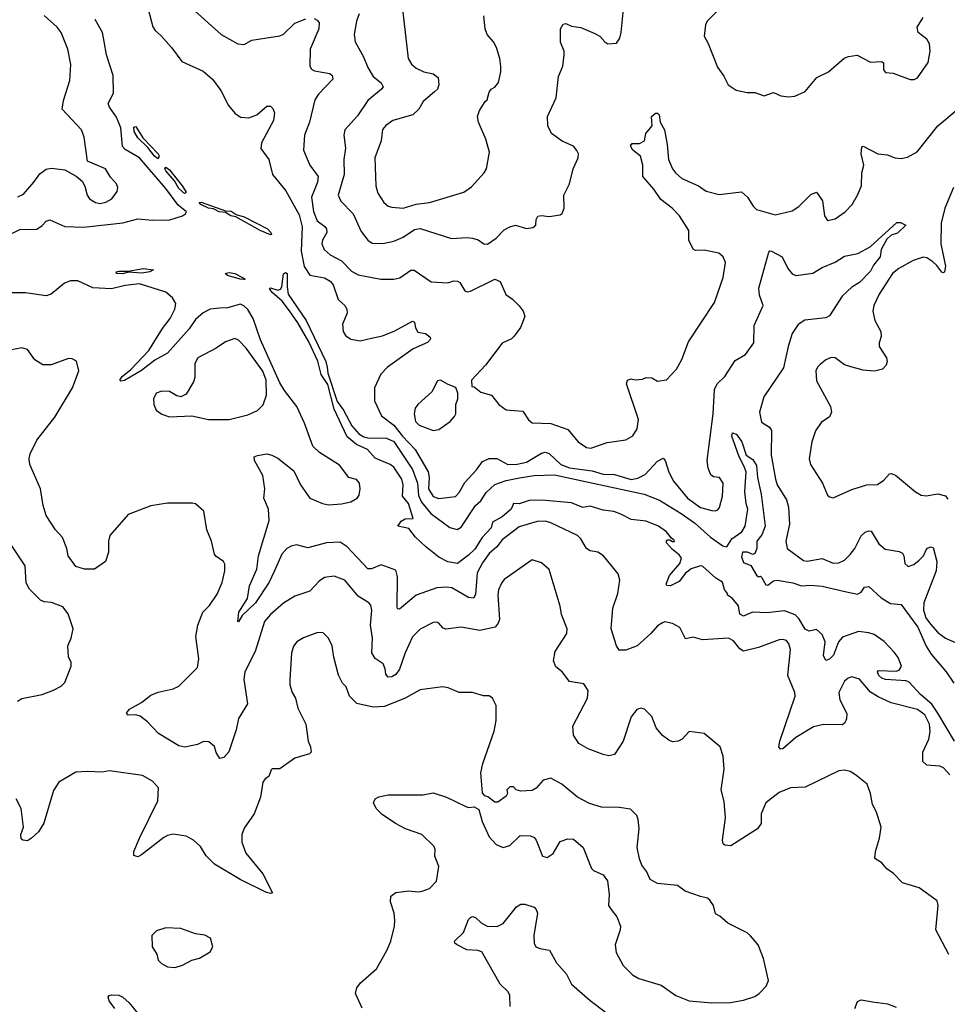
# Model space of a CAD drawing. Extents: x 2057697 to 2160550, y 827490 to 1016834.
# Tile 214 of 256: x 2067384 to 2072345, y 932617 to 937883. Entities that reach past the tile are written whole.
import ezdxf

# ---------------------------------------------------------------- set-up
doc = ezdxf.new("R2010")
doc.units = 0

msp = doc.modelspace()

# ---------------------------------------------------------------- linework, layer by layer
at = {"layer": '0CON20XD'}
for points in [[(2068056.1, 937995), (2068096.7, 937845), (2068108.2, 937825), (2068139.3, 937799.3), (2068196, 937735), (2068250.5, 937660.5), (2068365, 937607.3), (2068415.7, 937565), (2068459.4, 937505), (2068501.1, 937425), (2068535, 937382.5), (2068565, 937362.4), (2068608.6, 937358.6), (2068651.4, 937375), (2068705, 937420.8), (2068725, 937421.4), (2068738.2, 937408.2), (2068746, 937385), (2068740.7, 937345), (2068676.5, 937225), (2068673.3, 937195), (2068715.6, 937135.6), (2068735.6, 937055), (2068807.1, 936967.1), (2068878.8, 936838.8), (2068894.3, 936775), (2068888.8, 936645), (2068905, 936562.5), (2068935, 936516.7), (2069015, 936503.2), (2069043.8, 936485), (2069060.3, 936465), (2069087.5, 936387.5), (2069122, 936355), (2069134, 936335), (2069135.7, 936314.3), (2069110.8, 936255), (2069114.2, 936215), (2069126.2, 936195), (2069155, 936174), (2069205, 936165.7), (2069265, 936179.1), (2069325, 936193.1), (2069390.2, 936219.8), (2069485, 936271.2), (2069495.6, 936265.6), (2069501.1, 936235), (2069512.9, 936212.9), (2069555, 936204.5), (2069578.9, 936185), (2069581.1, 936175), (2069565, 936156.5), (2069487.5, 936122.5), (2069350.6, 936025), (2069315, 935988.1), (2069282.1, 935915), (2069281.2, 935845), (2069318.7, 935765), (2069385, 935714.7), (2069431.2, 935655), (2069499.8, 935585), (2069568.4, 935465), (2069573.7, 935435), (2069570.7, 935375), (2069595, 935332.7), (2069625, 935322), (2069715, 935332.9), (2069735, 935354), (2069765, 935408.1), (2069827.8, 935475), (2069858.9, 935521.1), (2069895, 935536.5), (2069935, 935535.5), (2069995, 935504.7), (2070045, 935506.6), (2070095, 935516), (2070175, 935564.7), (2070195, 935570.3), (2070215, 935562.5), (2070278.9, 935505), (2070325, 935485.9), (2070445, 935471), (2070505, 935452.1), (2070565, 935450), (2070655, 935424.5), (2070689.4, 935430.6), (2070729.6, 935450.4), (2070795, 935521.9), (2070825, 935537.5), (2070836.2, 935526.2), (2070855, 935464), (2070880.6, 935415), (2070956.2, 935325), (2071025, 935273.8), (2071085, 935258.9), (2071105, 935257.1), (2071117.4, 935262.6), (2071126.9, 935275), (2071142.5, 935335), (2071145.3, 935405.3), (2071126, 935435), (2071095, 935439.2), (2071079.7, 935449.7), (2071065.8, 935485), (2071060.6, 935525), (2071093.3, 935775), (2071100.4, 935905), (2071114.7, 935935.2), (2071154.7, 935975.3), (2071210.3, 936059.7), (2071265, 936093.5), (2071310.4, 936155), (2071312, 936248), (2071360, 936355), (2071339.8, 936409.8), (2071336.8, 936446.8), (2071390.3, 936639.7), (2071395, 936646.2), (2071405, 936646), (2071461.2, 936615), (2071492.6, 936552.6), (2071514.6, 936524.6), (2071535, 936514.4), (2071625, 936526.9), (2071675, 936557.9), (2071745, 936586.4), (2071795, 936618), (2071866.8, 936633.3), (2071931.8, 936668.3), (2072075, 936799.1), (2072095, 936799.5), (2072122.5, 936785), (2072078, 936742), (2072045, 936731.1), (2072021.3, 936708.7), (2071992, 936655), (2071985.8, 936615), (2071949.4, 936570.6), (2071935, 936538.6), (2071875, 936477.5), (2071835, 936453.1), (2071783.3, 936405), (2071715, 936300), (2071695, 936288.9), (2071583.5, 936276.5), (2071546.9, 936253.1), (2071514.8, 936205.2), (2071494.1, 936135), (2071468.7, 936021.3), (2071363.1, 935866.9), (2071340.6, 935785), (2071351.3, 935731.3), (2071394.7, 935704.7), (2071405.3, 935685.3), (2071402.5, 935555), (2071425.3, 935425), (2071435.7, 935395.7), (2071484.7, 935314.7), (2071496.4, 935276.4), (2071500.8, 935185), (2071482.1, 935095), (2071487.8, 935055), (2071575, 934991.2), (2071595, 934987.7), (2071675, 935001.2), (2071735, 934976.5), (2071765, 934977.5), (2071795, 934992.2), (2071825, 935022.2), (2071850, 935055), (2071885, 935122), (2071905, 935142.9), (2071925, 935150), (2071937.9, 935147.9), (2071979.4, 935079.4), (2072012.1, 935052.1), (2072088.2, 935038.2), (2072105, 935030), (2072113.1, 935015), (2072118, 934975), (2072135, 934958), (2072165, 934969.4), (2072195, 934991.9), (2072216.9, 935015), (2072235.8, 935055), (2072255, 935064.4), (2072269.8, 935059.8), (2072288.7, 934985), (2072285.3, 934935.3), (2072219.2, 934765), (2072218.2, 934725), (2072230.9, 934685), (2072255, 934650.8), (2072295, 934606.2), (2072335, 934576.2), (2072405, 934544.5)], [(2069199.4, 937915), (2069184.4, 937875), (2069173.3, 937805), (2069178.6, 937765), (2069223.1, 937685), (2069245, 937628), (2069275, 937580), (2069317.1, 937545), (2069327.1, 937525), (2069318.8, 937511.2), (2069245, 937451.1), (2069191.1, 937368.9), (2069123.1, 937295), (2069117.5, 937265), (2069126.6, 937196.6), (2069117.1, 937135), (2069119.1, 937055), (2069086.4, 936945), (2069101.9, 936911.9), (2069167.3, 936845), (2069210.5, 936750.5), (2069245, 936704), (2069268.8, 936688.8), (2069326.8, 936686.8), (2069385, 936698.2), (2069435, 936720), (2069495, 936761.2), (2069525, 936766.9), (2069693.2, 936713.2), (2069775, 936718.1), (2069805, 936714.4), (2069836.3, 936706.3), (2069866.7, 936685), (2069885, 936683.3), (2069931.9, 936715), (2069975, 936760), (2070005, 936776), (2070035, 936784), (2070095, 936766.2), (2070128.3, 936771.7), (2070144, 936785), (2070145.7, 936815), (2070155, 936832), (2070175, 936836), (2070215, 936830.6), (2070275, 936840), (2070285, 936847.5), (2070296.2, 936875), (2070294, 936945), (2070324.4, 937005.6), (2070344.5, 937085.5), (2070370, 937145), (2070372, 937165), (2070364.3, 937184.3), (2070345, 937206), (2070285, 937234), (2070227.5, 937275), (2070208, 937315), (2070207.5, 937365), (2070252.5, 937465), (2070265, 937580), (2070288.8, 937635), (2070296.7, 937695), (2070296.2, 937715), (2070276.4, 937763.6), (2070276.2, 937835), (2070290.5, 937859.5), (2070305, 937863.3), (2070335, 937848), (2070385, 937842), (2070460.3, 937810.3), (2070485.8, 937795.8), (2070514.1, 937764.1), (2070530, 937755), (2070575, 937757.5), (2070593.3, 937785), (2070600.8, 937815), (2070618.9, 937995)], [(2068303.8, 937945), (2068461.2, 937805), (2068551.2, 937755), (2068585, 937750.6), (2068625.8, 937774.2), (2068775, 937796.9), (2068795, 937805.7), (2068855, 937864.4), (2068915, 937887.1)], [(2069433.2, 937923.2), (2069461.9, 937675), (2069480, 937645), (2069503.8, 937623.8), (2069545, 937604.5), (2069595, 937594.3), (2069622, 937575), (2069626, 937535), (2069617.6, 937512.4), (2069601.8, 937498.2), (2069542, 937445), (2069518.6, 937405), (2069486.3, 937373.7), (2069380, 937345), (2069342.2, 937317.8), (2069324.5, 937295.5), (2069316.7, 937235), (2069283.1, 937145), (2069287.8, 936995), (2069299.4, 936955), (2069330.6, 936905), (2069355, 936885.6), (2069375, 936880), (2069435, 936874.6), (2069505, 936896.2), (2069575, 936905.4), (2069758.8, 936961.2), (2069800.6, 936989.4), (2069868, 937065), (2069880.8, 937085), (2069895.7, 937175), (2069877.5, 937245), (2069838, 937335), (2069832, 937365), (2069843, 937397), (2069873.3, 937445), (2069883.3, 937455), (2069894.1, 937495.9), (2069905, 937512.5), (2069925, 937523.3), (2069945, 937547.5), (2069957.5, 937605), (2069957.3, 937632.7), (2069952, 937675), (2069934.2, 937735), (2069918, 937765), (2069884, 937805), (2069874, 937835), (2069866.1, 937903.9)], [(2071141.2, 937955), (2071061.2, 937875), (2071052, 937855), (2071043.8, 937795), (2071065.9, 937755.9), (2071115, 937630), (2071150.5, 937580.5), (2071173.3, 937535), (2071215, 937506.7), (2071275, 937493.8), (2071315, 937493.3), (2071365, 937476.7), (2071415, 937493.8), (2071455, 937476.2), (2071495, 937471.2), (2071530, 937475), (2071585, 937500), (2071646.7, 937575), (2071710, 937605), (2071793.1, 937676.9), (2071816.4, 937686.4), (2071863.6, 937693.6), (2071935, 937656.2), (2071995, 937660), (2072003, 937653), (2072003.3, 937615), (2072015, 937600), (2072055, 937596.7), (2072147, 937563), (2072167, 937563), (2072185, 937572.5), (2072242, 937655), (2072253.8, 937715), (2072248.8, 937755), (2072235, 937780), (2072188.8, 937815), (2072183.6, 937843.6), (2072215.6, 937894.4)], [(2067374.6, 936935.4), (2067405, 936950), (2067460, 937015), (2067491.2, 937058.8), (2067525, 937083.3), (2067555, 937088.5), (2067625, 937080), (2067686.4, 937046.4), (2067718.9, 937018.9), (2067733.2, 936993.2), (2067744.2, 936945), (2067758, 936925), (2067788.8, 936905), (2067815, 936900), (2067845, 936906.5), (2067876, 936925), (2067905.7, 936965), (2067909.4, 936985), (2067901.4, 937005), (2067870.2, 937040.2), (2067843.8, 937085), (2067746.4, 937126.4), (2067728.6, 937255), (2067714.4, 937295), (2067611.9, 937405), (2067618, 937452), (2067652.1, 937557.9), (2067656.8, 937643.2), (2067641.1, 937725), (2067605.6, 937815), (2067584, 937844), (2067515.4, 937905.4)], [(2067725, 936773.1), (2067936, 936796), (2068015, 936817.5), (2068095, 936810.7), (2068186.4, 936813.6), (2068254, 936835), (2068270.8, 936845), (2068275.6, 936855), (2068231.6, 936891.6), (2068165, 936980.2), (2068025.4, 937145), (2067948.7, 937188.7), (2067934.1, 937205), (2067924.5, 937305), (2067901.6, 937361.6), (2067863.8, 937415), (2067856.4, 937435), (2067885, 937490), (2067884.1, 937585), (2067848.4, 937695), (2067835.9, 937765.9), (2067826.2, 937815), (2067787.5, 937885)], [(2068959.7, 937889.7), (2068975, 937881.2), (2068985, 937866.7), (2068983.5, 937835), (2068936.7, 937725), (2068935.5, 937635.5), (2068945, 937619.2), (2068960.2, 937610.2), (2069042, 937595), (2069054.3, 937585), (2069059.2, 937565), (2068981.4, 937485), (2068963.3, 937455), (2068933.1, 937335), (2068907.5, 937265), (2068902.2, 937185), (2068935.6, 937105), (2068980, 937045), (2068976.7, 937015), (2068944.2, 936935), (2068955, 936857.5), (2068975, 936807.3), (2069016.4, 936776.4), (2069024.5, 936765), (2069026.2, 936745), (2069003.5, 936705), (2068999.5, 936685), (2069012.5, 936655), (2069045, 936626.4), (2069105, 936593.5), (2069158.3, 936538.3), (2069195, 936519.6), (2069315, 936496.4), (2069385.5, 936495.5), (2069416.5, 936503.5), (2069475, 936544.4), (2069494.4, 936544.4), (2069585, 936480.6), (2069673.5, 936476.5), (2069705, 936486.9), (2069725.5, 936485.5), (2069737.4, 936477.4), (2069765, 936433.8), (2069777.7, 936427.7), (2069795, 936430.8), (2069925, 936496), (2069953.9, 936483.9), (2069983.4, 936413.4), (2070019.4, 936389.4), (2070055, 936353.3), (2070076.2, 936325), (2070086, 936295), (2070062.7, 936237.3), (2070028.8, 936191.2), (2070015, 936176.2), (2069965, 936153.3), (2069875, 936036.2), (2069800, 935955), (2069801.7, 935921.7), (2069815, 935920), (2069850.5, 935890.5), (2069906.7, 935875), (2069946, 935825), (2069985, 935795.8), (2070075, 935790), (2070105, 935743.3), (2070125, 935728), (2070225, 935723.1), (2070315, 935691.9), (2070371.2, 935625), (2070415, 935596), (2070438.3, 935591.7), (2070525, 935622), (2070625, 935636.2), (2070662.7, 935657.3), (2070685.7, 935695), (2070692.9, 935745), (2070630, 935935), (2070633.9, 935956.1), (2070655, 935962.5), (2070675, 935957.5), (2070715, 935960), (2070735, 935970), (2070765, 935967.5), (2070795, 935950), (2070843.6, 935956.4), (2070896, 936015), (2070924.3, 936065.7), (2070960.7, 936160.7), (2071099.9, 936370.1), (2071146.5, 936505), (2071158.1, 936585), (2071145.5, 936615.5), (2071123.3, 936635), (2071045, 936650), (2070998.8, 936648.8), (2070986.1, 936656.1), (2070962.5, 936705), (2070962, 936755), (2070913.3, 936835), (2070874, 936875), (2070812, 936922), (2070776.2, 936976.2), (2070716, 937045), (2070716.9, 937105), (2070703.9, 937153.9), (2070662.5, 937185), (2070650.6, 937209.4), (2070659.2, 937220.8), (2070698.3, 937221.7), (2070726.2, 937235), (2070733.3, 937275), (2070766.4, 937316.4), (2070763.3, 937365), (2070785, 937383.8), (2070795, 937383.8), (2070803.8, 937375), (2070810, 937335), (2070832.9, 937295), (2070846.7, 937215), (2070853.1, 937135), (2070874.5, 937085), (2070890.5, 937065), (2070924.8, 937034.8), (2071014.8, 936994.8), (2071055, 936965.4), (2071125, 936947.7), (2071245, 936963.3), (2071277.1, 936935), (2071306.4, 936886.4), (2071325, 936867.5), (2071425, 936839.4), (2071515, 936861.9), (2071550.8, 936885), (2071615, 936948), (2071645, 936960), (2071678, 936915), (2071688.8, 936835), (2071705, 936810), (2071745, 936818.8), (2071798.8, 936855), (2071835.7, 936895), (2071864.2, 936945), (2071886, 936995), (2071888, 937065), (2071898, 937105), (2071884.4, 937165), (2071887.5, 937202.5), (2071895, 937206.7), (2071973.3, 937165), (2072025, 937161.1), (2072065, 937144.5), (2072098.3, 937141.7), (2072132.1, 937147.9), (2072183.7, 937176.3), (2072293.9, 937316.1), (2072402.7, 937407.3)], [(2068125, 937139.4), (2068105, 937153.4), (2068069.3, 937199.3), (2068015, 937252.3), (2067997.1, 937285), (2067995, 937308), (2068005, 937311.4), (2068041.8, 937251.8), (2068125, 937166.4), (2068129.6, 937155), (2068125, 937139.4)], [(2068265, 936954.5), (2068235, 936981.2), (2068211.5, 937021.5), (2068165.7, 937075), (2068160.6, 937085), (2068165, 937093.8), (2068185, 937079.5), (2068253.8, 936995), (2068272.9, 936965), (2068273.3, 936956.7), (2068265, 936954.5)], [(2072378.2, 936985), (2072330.8, 936875), (2072311.8, 936795), (2072310.7, 936685), (2072335.4, 936565), (2072330, 936535), (2072325, 936530), (2072315, 936533.8), (2072289.5, 936569.5), (2072267.9, 936587.9), (2072235, 936609.5), (2072215, 936613.5), (2072162.9, 936595), (2072085, 936552.3), (2072052.3, 936525), (2071979.6, 936415), (2071952.5, 936355), (2071946.9, 936325), (2071956.9, 936275), (2071989.2, 936215), (2071991.7, 936188.3), (2071980, 936155), (2071981.2, 936135), (2072020, 936075), (2072024, 936055), (2072018, 936035), (2071998.8, 936015), (2071956.3, 936003.7), (2071895, 936009.6), (2071836.2, 936025), (2071795, 936037.8), (2071745, 936074.2), (2071724.2, 936075.8), (2071695.8, 936064.2), (2071665, 936040), (2071650, 936025), (2071642, 936005), (2071645, 935952.5), (2071720, 935815), (2071726, 935785), (2071715, 935758.8), (2071671.1, 935728.9), (2071640, 935685), (2071620, 935625), (2071605.7, 935534.3), (2071613.7, 935503.7), (2071676.9, 935405), (2071705, 935340), (2071715, 935330.8), (2071735, 935325.8), (2071835, 935370), (2071915, 935395.8), (2071972.3, 935397.7), (2072005, 935420), (2072035, 935454), (2072045, 935456), (2072068, 935448), (2072175, 935358.6), (2072205, 935340.8), (2072232.7, 935337.3), (2072295, 935348), (2072335, 935336.2), (2072348, 935318)], [(2068725, 936732.5), (2068669.5, 936755), (2068539.6, 936829.6), (2068512.9, 936835), (2068485, 936852.2), (2068450, 936855), (2068421.1, 936871.1), (2068393.9, 936876.1), (2068353.1, 936895), (2068344.4, 936905), (2068355, 936907.3), (2068485, 936861.2), (2068515, 936859.6), (2068542.2, 936842.2), (2068585, 936829.2), (2068708.5, 936765), (2068726.7, 936745), (2068730, 936735), (2068725, 936732.5)], [(2067305, 936721.8), (2067385, 936760.8), (2067475, 936762.5), (2067505, 936782.9), (2067525, 936805.7), (2067545, 936813.3), (2067625, 936777.2), (2067725, 936773.1)], [(2067935, 936523.4), (2067902.5, 936525), (2067900, 936535), (2067915, 936537.6), (2067965, 936538.9), (2068045, 936552.8), (2068100, 936545), (2068080, 936535), (2068038, 936528), (2067965, 936532.1), (2067935, 936523.4)], [(2068585, 936494.5), (2068563.3, 936495), (2068495, 936514.8), (2068482.5, 936525), (2068505, 936530.9), (2068534.2, 936525), (2068576, 936505), (2068590, 936495), (2068585, 936494.5)], [(2070176.7, 935313.3), (2070108.9, 935311.1), (2070055, 935294), (2070024.2, 935295.8), (2070013.3, 935265), (2069965, 935224.2), (2069912.5, 935195), (2069906, 935165), (2069856.6, 935113.4), (2069818.3, 935051.7), (2069785, 935019.5), (2069725, 934974.2), (2069674.2, 934984.2), (2069625, 935008.9), (2069555, 935066.5), (2069501.6, 935115), (2069465, 935161.5), (2069406.7, 935175), (2069425, 935201.4), (2069445, 935214.4), (2069487.5, 935215), (2069462.5, 935295), (2069430.8, 935335), (2069435.6, 935395), (2069427.1, 935425), (2069385, 935490), (2069365, 935504.3), (2069285, 935538.1), (2069244.4, 935585), (2069185, 935611.2), (2069135, 935652.5), (2069065, 935800), (2069032, 935932), (2068995.5, 935985), (2068977.7, 936057.7), (2068929.7, 936159.7), (2068872.3, 936262.3), (2068826.3, 936326.3), (2068787.9, 936377.9), (2068733.5, 936425), (2068720, 936445), (2068725, 936450), (2068765, 936436.9), (2068778.4, 936441.6), (2068785.5, 936455), (2068795, 936523.8), (2068805, 936531.4), (2068814, 936525), (2068813.6, 936455), (2068820.4, 936415), (2068916.7, 936275), (2069021.8, 936055), (2069028.3, 936025), (2069032.4, 935992.4), (2069081.2, 935841.2), (2069115, 935794.4), (2069160.7, 935710.7), (2069198.5, 935668.5), (2069225, 935651.8), (2069245, 935646.5), (2069345, 935645.8), (2069385, 935626.7), (2069485, 935476.9), (2069511.2, 935405), (2069517.6, 935337.6), (2069533.2, 935303.2), (2069582.8, 935242.8), (2069685, 935166.8), (2069722.9, 935157.1), (2069745, 935170), (2069821.4, 935285), (2069849.9, 935310.1), (2069878.2, 935355), (2069925, 935396.6), (2069985, 935418.6), (2070057.6, 935432.4), (2070136, 935446), (2070245, 935449.3), (2070722.9, 935345), (2070805, 935314), (2070922, 935242), (2070992, 935192), (2071079.1, 935115), (2071145, 935070), (2071165, 935064.4), (2071192.8, 935107.2), (2071246.1, 935145), (2071263.1, 935175), (2071277.9, 935265), (2071268.5, 935295), (2071261.7, 935358.3), (2071268.9, 935465), (2071256.7, 935496.7), (2071231.5, 935545), (2071192.9, 935655), (2071196.7, 935673.3), (2071215, 935667.1), (2071225, 935656), (2071245.6, 935625), (2071268.6, 935555), (2071305, 935531.9), (2071325, 935499.4), (2071329.4, 935435), (2071349.5, 935345), (2071370, 935175), (2071352.5, 935127.5), (2071326, 935095), (2071326.2, 935055), (2071315, 935027.5), (2071305, 935023.8), (2071275.9, 935035.9), (2071250, 935035), (2071245, 935010), (2071255, 934980.6), (2071294.4, 934964.4), (2071325, 934912.5), (2071335, 934903.8), (2071345, 934907.5), (2071351.7, 934901.7), (2071375, 934860.5), (2071385, 934859.5), (2071415, 934882.2), (2071435, 934885.6), (2071517.9, 934872.1), (2071565, 934855.4), (2071615, 934859.4), (2071675, 934852.9), (2071805, 934823.8), (2071865, 934811.2), (2071885, 934821.2), (2071902.3, 934847.7), (2071925, 934850.9), (2071991.2, 934791.2), (2072040.5, 934760.5), (2072098.1, 934755), (2072186.6, 934635), (2072232.4, 934532.4), (2072259, 934489), (2072339.4, 934395), (2072379.2, 934335)], [(2072358, 933845), (2072325, 933881.4), (2072305, 933890), (2072235, 933896.9), (2072214.4, 933915), (2072214.6, 933965), (2072246.5, 934035), (2072253.7, 934075), (2072250.2, 934115), (2072225, 934164.6), (2072185, 934194.1), (2072045, 934229.6), (2071975, 934261.5), (2071935, 934287.1), (2071875, 934355.3), (2071835, 934367.8), (2071815, 934361.3), (2071795.2, 934344.8), (2071765.5, 934285), (2071769.4, 934245), (2071808, 934172), (2071805.8, 934144.2), (2071797, 934123), (2071785, 934112), (2071683.6, 934113.6), (2071628.8, 934101.2), (2071535.3, 934044.7), (2071465, 933984.2), (2071452, 933982), (2071444.2, 933994.2), (2071448.6, 934025), (2071531.2, 934265), (2071529.6, 934285), (2071492.1, 934375), (2071505.6, 934515), (2071498, 934545), (2071485, 934563.3), (2071465, 934568.8), (2071445, 934566), (2071334.6, 934525.4), (2071255, 934506.7), (2071235, 934517.5), (2071201.3, 934561.3), (2071175, 934575.6), (2071035.8, 934565.8), (2070985, 934581.4), (2070945, 934572.5), (2070915, 934632), (2070874.5, 934654.5), (2070835, 934661.9), (2070821.8, 934658.2), (2070795, 934641.2), (2070759.7, 934600.3), (2070686.2, 934535), (2070625, 934511.9), (2070590.6, 934510.6), (2070575.7, 934535), (2070546.7, 934625), (2070556.2, 934735), (2070582.3, 934815), (2070593.5, 934885), (2070585, 934918.8), (2070506.2, 935016.2), (2070476.2, 935035), (2070435, 935043.1), (2070415, 935055.7), (2070385, 935107.1), (2070367.1, 935125), (2070225, 935192.5), (2070195, 935200.4), (2070151.2, 935198.8), (2070055, 935170.6), (2069965, 935100.6), (2069936, 935064), (2069895, 935027.4), (2069858.3, 934978.3), (2069831, 934925), (2069821.5, 934808.5), (2069811.5, 934788.5), (2069785, 934792.6), (2069695, 934844.7), (2069665, 934848.5), (2069615, 934843.8), (2069505, 934805.4), (2069415, 934730), (2069405, 934732.5), (2069402.4, 934742.4), (2069403.8, 934903.8), (2069395, 934938.8), (2069317.6, 934967.6), (2069265, 934945.4), (2069245, 934947.1), (2069135, 935064.6), (2069098.7, 935088.7), (2069025, 935085.7), (2068925, 935058.5), (2068865, 935074.6), (2068835, 935067.9), (2068813.3, 935055), (2068786.5, 935025), (2068745, 934932), (2068718.9, 934875), (2068644.5, 934765), (2068573, 934697), (2068555, 934663.3), (2068550, 934665), (2068555.8, 934715), (2068602.7, 934787.3), (2068613.5, 934855), (2068652.7, 934945), (2068661.9, 935015), (2068718.2, 935205), (2068713.8, 935265), (2068690, 935325), (2068694.3, 935375), (2068684.2, 935445), (2068640, 935525), (2068637.5, 935545), (2068655, 935553.3), (2068705, 935560.8), (2068732.5, 935555), (2068765, 935538.8), (2068850.2, 935470.2), (2068885, 935396.2), (2068936, 935325), (2069003.3, 935295), (2069035, 935289.1), (2069105, 935293.2), (2069155, 935304.5), (2069188.8, 935325), (2069199.1, 935340.9), (2069205.6, 935375), (2069200.8, 935405), (2069185, 935424), (2069145, 935434), (2069095, 935500), (2068988.2, 935568.2), (2068952.6, 935602.6), (2068907.3, 935725), (2068866.1, 935815), (2068799.5, 935899.5), (2068775, 935940.8), (2068671, 936171), (2068633.2, 936285), (2068605, 936333.2), (2068583.6, 936353.6), (2068565, 936361.2), (2068495, 936341.9), (2068455, 936341), (2068402, 936335), (2068365, 936315.4), (2068325, 936280), (2068290, 936230), (2068175, 936099.2), (2068107.5, 936062.5), (2068035, 936006.2), (2067945, 935954.4), (2067925, 935950), (2067920, 935955), (2067931.4, 935975), (2067978.3, 936011.7), (2068075, 936114.3), (2068147.9, 936232.1), (2068189.6, 936285), (2068213.2, 936335), (2068218.5, 936365), (2068200.8, 936395), (2068165, 936425.2), (2068025, 936471), (2067947.5, 936462.5), (2067875, 936443.5), (2067775, 936449.6), (2067695, 936485.8), (2067655, 936487.4), (2067622.9, 936475), (2067552, 936415), (2067525, 936405.6), (2067415, 936422.9), (2067335, 936422.5)], [(2068394.2, 935744.2), (2068505, 935744.4), (2068605, 935769.4), (2068656.3, 935793.7), (2068686.2, 935823.8), (2068704.7, 935875.3), (2068701.3, 935955), (2068685, 936003.8), (2068595, 936126.9), (2068555, 936170), (2068535, 936177.5), (2068485, 936160.8), (2068435, 936125.7), (2068337.5, 936075), (2068321.4, 936045), (2068320.5, 935969.5), (2068314.1, 935945.9), (2068275, 935880), (2068245, 935866.7), (2068225, 935871.2), (2068185, 935894), (2068145, 935896), (2068113.3, 935885), (2068098.8, 935855), (2068101.2, 935825), (2068113.3, 935795), (2068145, 935773.8), (2068185, 935760), (2068305, 935763.8), (2068394.2, 935744.2)], [(2072353.4, 932883.4), (2072282.9, 933015), (2072296.5, 933145), (2072290.7, 933170.7), (2072195, 933240), (2072105, 933267.5), (2072057, 933317), (2072021.7, 933341.7), (2071995, 933373.3), (2071957.5, 933397.5), (2071961.2, 933435), (2071982, 933505), (2071991.2, 933565), (2071966.2, 933645), (2071944, 933685), (2071934.1, 933744.1), (2071916, 933795), (2071853.3, 933845), (2071825, 933862), (2071795, 933869.2), (2071764.4, 933865.6), (2071585, 933778.6), (2071505.7, 933774.3), (2071445, 933750.8), (2071374.3, 933695), (2071350, 933635), (2071350, 933585), (2071329.2, 933555), (2071186.7, 933465), (2071155, 933468), (2071146.2, 933475), (2071142, 933495), (2071158.9, 933615), (2071151.3, 933701.3), (2071135.7, 933765), (2071150.8, 933875), (2071146, 933945), (2071130, 933995), (2071045, 934066.2), (2070965, 934076.7), (2070926.7, 934035), (2070905.9, 934024.1), (2070875, 934021.2), (2070855, 934030), (2070822, 934055), (2070788, 934095), (2070765, 934156.7), (2070725, 934196.2), (2070705, 934201.2), (2070685, 934193.3), (2070654.3, 934155), (2070611.9, 934025), (2070565, 933953.8), (2070535, 933946.2), (2070505, 933954), (2070425, 933984.3), (2070375, 934012.5), (2070345, 934057.5), (2070342.9, 934105), (2070420, 934255), (2070423.6, 934296.4), (2070401.2, 934331.2), (2070324.4, 934344.4), (2070285.5, 934395.5), (2070252.1, 934422.1), (2070239.2, 934455), (2070248.6, 934505), (2070309.7, 934600.3), (2070312, 934625), (2070281.2, 934701.2), (2070273.9, 934746.1), (2070215, 934942.5), (2070175, 934978), (2070125, 934994), (2069975, 934888.8), (2069960.3, 934869.7), (2069945.5, 934834.5), (2069942, 934808), (2069950, 934675), (2069943.3, 934655), (2069926, 934634), (2069845, 934615.6), (2069745, 934634.4), (2069663, 934623), (2069648.3, 934628.3), (2069625, 934655.8), (2069615, 934660.8), (2069595, 934658.6), (2069525, 934624.3), (2069485, 934582.9), (2069445, 934497.5), (2069415, 934409.2), (2069395, 934381.9), (2069375, 934368.6), (2069355, 934366.2), (2069342.2, 934382.2), (2069338.3, 934411.7), (2069327.4, 934437.4), (2069285, 934467.1), (2069267, 934497), (2069270.7, 934575), (2069260.7, 934645), (2069267.5, 934725), (2069262.1, 934752.1), (2069251.2, 934765), (2069195, 934800.8), (2069122.5, 934885), (2069065, 934906.7), (2069015, 934900.6), (2068985, 934880.8), (2068935, 934826.7), (2068855, 934799.5), (2068795, 934763.5), (2068725, 934701.8), (2068693.9, 934665), (2068643.8, 934505), (2068587.5, 934395), (2068582.7, 934355), (2068602.2, 934225), (2068553.5, 934146.5), (2068542.3, 934085), (2068502.1, 933967.9), (2068475, 933937.5), (2068455, 933932.5), (2068434.4, 933964.4), (2068425, 933996.7), (2068395, 934021.2), (2068367.3, 934022.7), (2068335, 934006), (2068267, 933993), (2068235, 933999.2), (2068126, 934065), (2068067.8, 934127.8), (2068028.7, 934158.7), (2068005, 934165.5), (2067964.4, 934164.4), (2067956, 934175), (2067971.4, 934195), (2068035, 934230.9), (2068085, 934270.6), (2068125, 934286.5), (2068205, 934304.3), (2068235, 934319.2), (2068335, 934418), (2068341.5, 934465), (2068325.8, 934585), (2068336.2, 934645), (2068363.3, 934715), (2068399.1, 934750.9), (2068439.7, 934810.3), (2068467, 934873), (2068482, 934935), (2068480.5, 934970.5), (2068473.3, 934985), (2068433.3, 935013.3), (2068425.8, 935025), (2068410, 935095), (2068384.2, 935155), (2068368, 935255), (2068325, 935293.8), (2068307.7, 935297.7), (2068175, 935297.1), (2068085, 935283.1), (2067965, 935237.5), (2067866.2, 935125), (2067858.8, 935095), (2067858.8, 935035), (2067843.3, 934985), (2067785, 934943.8), (2067730, 934945), (2067685, 934958.8), (2067643.8, 935015), (2067636, 935055), (2067613.2, 935113.2), (2067575.7, 935155), (2067525, 935231.2), (2067509.1, 935285), (2067495.5, 935375), (2067470.7, 935430.7), (2067438.1, 935505), (2067434.3, 935535), (2067439.3, 935560.7), (2067475, 935634.2), (2067572.1, 935757.9), (2067666.9, 935915), (2067700, 936005), (2067687.3, 936057.3), (2067665, 936070), (2067645, 936072), (2067553, 936037), (2067508.1, 936038.1), (2067465, 936064), (2067425, 936120), (2067395, 936128.1), (2067305, 936110.9)], [(2069595, 935685.8), (2069625, 935691.2), (2069685.6, 935734.4), (2069708.7, 935761.3), (2069716, 935775), (2069716.7, 935825), (2069727.5, 935855), (2069727.5, 935885), (2069716.4, 935916.4), (2069675, 935932), (2069635, 935956), (2069618.3, 935951.7), (2069587.3, 935892.7), (2069514.1, 935825.9), (2069499.5, 935805), (2069493.8, 935775), (2069500, 935735), (2069520, 935715), (2069595, 935685.8)], [(2072383.2, 934025), (2072293.9, 934175), (2072262.3, 934222.3), (2072201.8, 934275), (2072140.9, 934340.9), (2072125, 934346.7), (2072015, 934354.7), (2071995, 934360.9), (2071978.2, 934375), (2071971.4, 934395), (2071977.1, 934402.9), (2072071.3, 934398.7), (2072087.5, 934405), (2072100, 934425), (2072082.2, 934472.2), (2072061.2, 934501.2), (2072007.8, 934557.8), (2071954.2, 934594.2), (2071924.7, 934604.7), (2071869.6, 934610.4), (2071785, 934581.2), (2071762.5, 934555), (2071735.8, 934485), (2071715, 934464), (2071695, 934456.2), (2071681.9, 934481.9), (2071691.2, 934555), (2071675.5, 934595.5), (2071645, 934621.2), (2071606.5, 934613.5), (2071585, 934623.3), (2071550.7, 934680.7), (2071531, 934701), (2071475, 934720.8), (2071380.3, 934710.3), (2071305, 934714.3), (2071290.7, 934709.3), (2071255, 934693.7), (2071235, 934704.6), (2071227.5, 934747.5), (2071195, 934790), (2071170, 934805), (2071170, 934815), (2071152.5, 934835), (2071142.5, 934875), (2071107, 934897), (2071035, 934960), (2071025, 934962.5), (2070975, 934945.7), (2070945, 934922.5), (2070910.7, 934879.3), (2070865, 934855.8), (2070845, 934856.7), (2070841.4, 934865), (2070859.2, 934910.8), (2070914.2, 934975), (2070923.6, 935003.6), (2070911.7, 935021.7), (2070875, 935050), (2070843.8, 935085), (2070842.5, 935097.5), (2070848.3, 935101.7), (2070861.7, 935101.7), (2070875, 935092.5), (2070886.7, 935093.3), (2070885, 935100), (2070870, 935110), (2070843.3, 935145), (2070800, 935175), (2070735, 935201.5), (2070655, 935209.5), (2070599.5, 935239.5), (2070562.3, 935252.3), (2070505, 935260), (2070435, 935282.3), (2070395, 935274.7), (2070335, 935298.7), (2070176.7, 935313.3)], [(2067371.9, 934238.1), (2067395, 934252), (2067505, 934274.4), (2067565, 934298), (2067605, 934319.2), (2067625, 934338.8), (2067658.6, 934425), (2067658.6, 934445), (2067644.4, 934475), (2067641.9, 934535), (2067660, 934575), (2067669.2, 934625), (2067643.8, 934705), (2067615, 934743.3), (2067555, 934766.2), (2067515, 934770), (2067495, 934778.8), (2067437.2, 934837.2), (2067419.4, 934870.6), (2067412.7, 934962.7), (2067338.6, 935075)], [(2069215.7, 932595.7), (2069180, 932675), (2069186.2, 932705), (2069207.3, 932732.7), (2069293, 932807), (2069348, 932905), (2069368.6, 932955), (2069389.2, 933035), (2069390, 933065), (2069387.1, 933105), (2069367.5, 933165), (2069368.8, 933195), (2069395, 933215.7), (2069465, 933224.3), (2069515, 933219.2), (2069537.3, 933222.7), (2069575, 933236.2), (2069613.8, 933275), (2069625.8, 933355), (2069605, 933410), (2069606.2, 933445), (2069600.5, 933460.5), (2069535, 933526), (2069447.5, 933555), (2069393.3, 933585), (2069323.2, 933633.2), (2069290.8, 933665), (2069276, 933695), (2069285, 933716.2), (2069305, 933727.5), (2069355, 933737.5), (2069542.3, 933737.7), (2069595, 933748), (2069665.8, 933725.8), (2069770, 933675), (2069785, 933670), (2069815, 933672.5), (2069839.3, 933659.3), (2069856.7, 933595), (2069895, 933512.5), (2069931.7, 933471.7), (2069970, 933455), (2070005, 933466.7), (2070060.5, 933519.5), (2070115, 933518.8), (2070135, 933508.8), (2070145.7, 933495.7), (2070180, 933410), (2070205, 933402.5), (2070236.4, 933423.6), (2070275, 933487.5), (2070315, 933502.9), (2070345, 933500), (2070397.1, 933455), (2070442.7, 933342.7), (2070452.5, 933332.5), (2070505, 933310), (2070527.7, 933277.7), (2070536.2, 933205), (2070533.6, 933146.4), (2070546.7, 933125), (2070576.7, 933085), (2070596.7, 933035), (2070596.2, 933015), (2070568.8, 932935), (2070574, 932895), (2070611.2, 932825), (2070661.4, 932775), (2070695, 932755.6), (2070815, 932719.2), (2070893.3, 932665), (2070965, 932635.8), (2071085, 932625.8), (2071185, 932627.1), (2071255, 932639.4), (2071315, 932659.2), (2071338.8, 932675), (2071376.7, 932715), (2071388.8, 932745), (2071362.7, 932862.7), (2071333.8, 932935), (2071292.7, 932982.7), (2071275, 932998.8), (2071171.2, 933051.2), (2071128.8, 933088.8), (2071105, 933101.2), (2071094, 933145), (2071075, 933173.8), (2071062.5, 933185), (2071025, 933194.2), (2070943.1, 933223.1), (2070901.7, 933251.7), (2070795, 933262.5), (2070756.2, 933285), (2070738, 933325), (2070711.1, 933361.1), (2070698.2, 933395), (2070686.8, 933455), (2070697.3, 933557.3), (2070692.5, 933605), (2070685, 933627.5), (2070650.7, 933660.7), (2070590.5, 933670.5), (2070495, 933672.2), (2070431.7, 933691.7), (2070366.7, 933725), (2070283.3, 933795), (2070225, 933826.2), (2070184.2, 933815.8), (2070147, 933773), (2070125, 933760), (2070065, 933757.5), (2070040, 933765), (2070025, 933780), (2070005, 933780), (2069990, 933765), (2069992.5, 933745), (2069985, 933730), (2069941.7, 933698.3), (2069925, 933697.5), (2069887, 933727), (2069871.7, 933731.7), (2069858.3, 933748.3), (2069850, 933855), (2069860.8, 933905), (2069921.8, 934078.2), (2069932.9, 934135), (2069932, 934215), (2069913.3, 934255), (2069895, 934266.2), (2069865, 934267.5), (2069805, 934284), (2069735, 934284.2), (2069675, 934310.6), (2069644.4, 934314.4), (2069525, 934299.5), (2069444.8, 934255.2), (2069335, 934210.3), (2069275, 934207.2), (2069186.5, 934226.5), (2069147.1, 934265), (2069130, 934315), (2069111.2, 934335), (2069088.3, 934378.3), (2069063.2, 934473.2), (2069054.3, 934535), (2069035, 934576), (2069005, 934605.8), (2068973.9, 934603.9), (2068902, 934578), (2068866.2, 934555), (2068848.1, 934531.9), (2068838.1, 934495), (2068828, 934355), (2068828, 934325), (2068840.8, 934285), (2068858.6, 934255), (2068871.3, 934201.3), (2068914.2, 934115), (2068927.5, 934025), (2068940, 933995), (2068943.3, 933965), (2068933.9, 933956.1), (2068855, 933933.8), (2068775, 933876), (2068735, 933876), (2068728.8, 933871.2), (2068716.7, 933835), (2068696.1, 933823.9), (2068683.8, 933805), (2068671.2, 933725), (2068638.8, 933635), (2068585, 933560), (2068571.4, 933525), (2068572.2, 933485), (2068593.3, 933425), (2068684.2, 933315), (2068736.4, 933213.6), (2068725, 933210), (2068703.3, 933215), (2068562.9, 933285), (2068426.7, 933366.7), (2068381.5, 933411.5), (2068350.3, 933460.3), (2068313.3, 933495), (2068275, 933515.7), (2068205, 933527.5), (2068175, 933520.6), (2068155, 933508.6), (2068035, 933415.7), (2068015, 933406.2), (2067995, 933412.5), (2067993.8, 933433.8), (2068024.4, 933505), (2068123.3, 933705), (2068126, 933775), (2068095, 933810), (2068041.7, 933841.7), (2067865, 933865.8), (2067825, 933858), (2067745, 933862.5), (2067685, 933858), (2067594, 933805), (2067565, 933761.2), (2067513.4, 933586.6), (2067485, 933540), (2067446.7, 933505), (2067425, 933491.2), (2067400, 933495), (2067392.3, 933502.3), (2067390, 933525), (2067404, 933565), (2067392.5, 933665), (2067365.8, 933715.8)], [(2070006.2, 932605), (2070005.6, 932665.6), (2069995, 932686), (2069952.9, 932725), (2069855, 932897.1), (2069835, 932905.6), (2069775, 932908.6), (2069723.3, 932935), (2069711.2, 932945), (2069710, 932955), (2069758, 933002), (2069785, 933070), (2069795, 933081.2), (2069805, 933086.2), (2069821.2, 933081.2), (2069852.4, 933052.4), (2069884.7, 933034.7), (2069937.6, 933032.4), (2069969.8, 933050.2), (2070041.2, 933138.8), (2070065, 933152.5), (2070085, 933153.3), (2070135, 933136.7), (2070146.7, 933125), (2070153.8, 933105), (2070134.4, 932984.4), (2070135.7, 932945), (2070144.2, 932925), (2070165, 932915.6), (2070217, 932907), (2070255, 932839.2), (2070308.1, 932778.1), (2070335.6, 932725), (2070435, 932637.5), (2070515, 932576.9)], [(2068215, 932813.3), (2068255, 932826.7), (2068305, 932853.3), (2068345.9, 932864.1), (2068403, 932897), (2068417.5, 932925), (2068405, 932970), (2068375, 932987.5), (2068323.6, 932993.6), (2068245, 933022.5), (2068165, 933026.7), (2068115, 933010), (2068090, 932985), (2068092.5, 932925), (2068117.5, 932885), (2068125, 932852.5), (2068142.5, 932835), (2068175, 932816.7), (2068215, 932813.3)], [(2067892.9, 932595), (2067862, 932635), (2067857.5, 932655), (2067862.5, 932665), (2067875, 932668), (2067914.1, 932665.9), (2067935, 932656), (2067970, 932625), (2068015, 932567.5)], [(2071851.2, 932595), (2071865, 932632.5), (2071885, 932641.2), (2071945, 932631.2), (2072025, 932620), (2072071.2, 932601.2)]]:
    msp.add_lwpolyline(points, dxfattribs=at)

doc.saveas('drawing.dxf')
